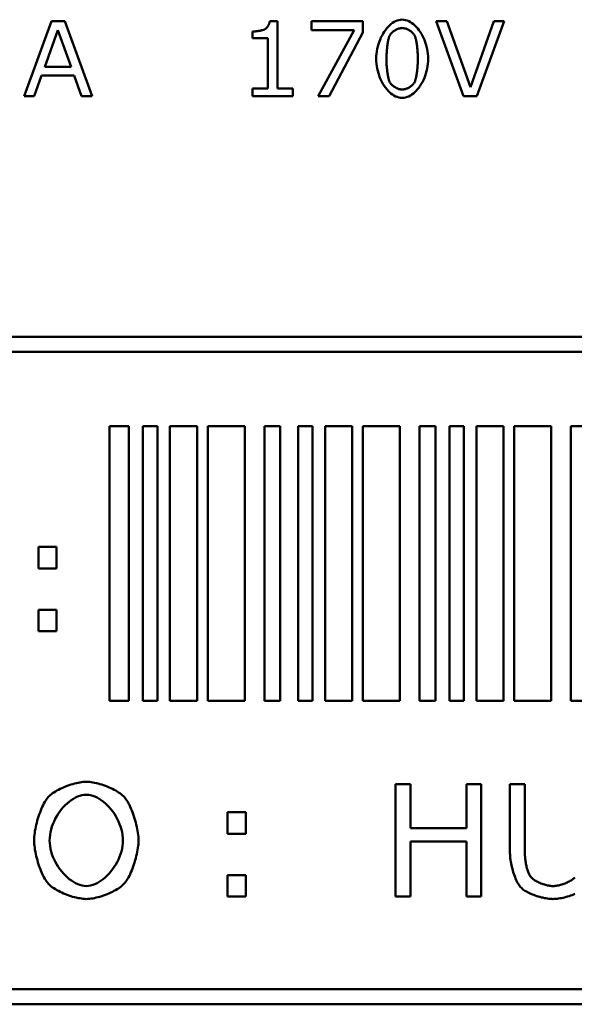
# Model space of a CAD drawing. Header units: millimetres. Extents: x 163 to 2699, y 224 to 730.
# Tile 117 of 168: x 752 to 760, y 470 to 483. Entities that reach past the tile are written whole.
import ezdxf

# ---------------------------------------------------------------- set-up
doc = ezdxf.new("R2010")
doc.units = ezdxf.units.MM
doc.layers.add('可見 (ISO)', color=7, linetype='Continuous', lineweight=50)

msp = doc.modelspace()

# ---------------------------------------------------------------- linework, layer by layer
at = {"layer": '可見 (ISO)'}
for p, q in [((752.31, 482.432), (752.674, 483.432)), ((752.674, 483.432), (752.852, 483.432)), ((752.852, 483.432), (753.216, 482.432)), ((755.586, 483.436), (755.691, 483.436)), ((755.691, 483.436), (755.691, 482.534)), ((756.145, 483.432), (756.829, 483.432)), ((756.145, 483.315), (756.145, 483.432)), ((756.829, 483.432), (756.829, 483.283)), ((757.807, 483.432), (757.948, 483.432)), ((758.171, 482.432), (757.807, 483.432)), ((757.948, 483.432), (758.263, 482.552)), ((758.263, 482.552), (758.577, 483.432)), ((758.713, 483.432), (758.349, 482.432)), ((758.577, 483.432), (758.713, 483.432)), ((752.76, 483.316), (752.584, 482.825)), ((752.936, 482.825), (752.76, 483.316)), ((755.354, 483.205), (755.354, 483.296)), ((756.713, 483.315), (756.145, 483.315)), ((756.233, 482.432), (756.713, 483.315)), ((756.829, 483.283), (756.377, 482.432)), ((755.562, 483.205), (755.354, 483.205)), ((755.562, 482.534), (755.562, 483.205)), ((752.584, 482.825), (752.936, 482.825)), ((752.542, 482.71), (752.445, 482.432)), ((752.977, 482.71), (752.542, 482.71)), ((753.075, 482.432), (752.977, 482.71)), ((755.354, 482.534), (755.562, 482.534)), ((755.354, 482.432), (755.354, 482.534)), ((755.691, 482.534), (755.895, 482.534)), ((755.895, 482.534), (755.895, 482.432)), ((752.445, 482.432), (752.31, 482.432)), ((753.216, 482.432), (753.075, 482.432)), ((755.895, 482.432), (755.354, 482.432)), ((756.377, 482.432), (756.233, 482.432)), ((758.349, 482.432), (758.171, 482.432)), ((742.428, 479.222), (773.428, 479.222)), ((773.428, 479.022), (742.428, 479.022)), ((753.447, 474.368), (753.447, 478.032)), ((753.447, 478.032), (753.708, 478.032)), ((753.708, 478.032), (753.708, 474.368)), ((753.895, 474.368), (753.895, 478.032)), ((753.895, 478.032), (754.089, 478.032)), ((754.089, 478.032), (754.089, 474.368)), ((754.254, 474.368), (754.254, 478.032)), ((754.254, 478.032), (754.617, 478.032)), ((754.617, 478.032), (754.617, 474.368)), ((754.758, 474.368), (754.758, 478.032)), ((754.758, 478.032), (755.252, 478.032)), ((755.252, 478.032), (755.252, 474.368)), ((755.516, 474.368), (755.516, 478.032)), ((755.516, 478.032), (755.727, 478.032)), ((755.727, 478.032), (755.727, 474.368)), ((755.964, 474.368), (755.964, 478.032)), ((755.964, 478.032), (756.158, 478.032)), ((756.158, 478.032), (756.158, 474.368)), ((756.324, 474.368), (756.324, 478.032)), ((756.324, 478.032), (756.687, 478.032)), ((756.687, 478.032), (756.687, 474.368)), ((756.828, 474.368), (756.828, 478.032)), ((756.828, 478.032), (757.321, 478.032)), ((757.321, 478.032), (757.321, 474.368)), ((757.585, 474.368), (757.585, 478.032)), ((757.585, 478.032), (757.797, 478.032)), ((757.797, 478.032), (757.797, 474.368)), ((757.984, 474.368), (757.984, 478.032)), ((757.984, 478.032), (758.177, 478.032)), ((758.177, 478.032), (758.177, 474.368)), ((758.343, 474.368), (758.343, 478.032)), ((758.343, 478.032), (758.706, 478.032)), ((758.706, 478.032), (758.706, 474.368)), ((758.847, 474.368), (758.847, 478.032)), ((758.847, 478.032), (759.34, 478.032)), ((759.34, 478.032), (759.34, 474.368)), ((759.604, 474.368), (759.604, 478.032)), ((759.604, 478.032), (759.816, 478.032)), ((752.502, 476.423), (752.743, 476.423)), ((752.502, 476.136), (752.502, 476.423)), ((752.743, 476.423), (752.743, 476.136)), ((752.743, 476.136), (752.502, 476.136)), ((752.502, 475.584), (752.743, 475.584)), ((752.502, 475.297), (752.502, 475.584)), ((752.743, 475.584), (752.743, 475.297)), ((752.743, 475.297), (752.502, 475.297)), ((753.708, 474.368), (753.447, 474.368)), ((754.089, 474.368), (753.895, 474.368)), ((754.617, 474.368), (754.254, 474.368)), ((755.252, 474.368), (754.758, 474.368)), ((755.727, 474.368), (755.516, 474.368)), ((756.158, 474.368), (755.964, 474.368)), ((756.687, 474.368), (756.324, 474.368)), ((757.321, 474.368), (756.828, 474.368)), ((757.797, 474.368), (757.585, 474.368)), ((758.177, 474.368), (757.984, 474.368)), ((758.706, 474.368), (758.343, 474.368)), ((759.34, 474.368), (758.847, 474.368)), ((759.816, 474.368), (759.604, 474.368)), ((757.263, 473.258), (757.463, 473.258)), ((757.263, 471.758), (757.263, 473.258)), ((757.463, 473.258), (757.463, 472.67)), ((758.21, 473.258), (758.409, 473.258)), ((758.21, 472.67), (758.21, 473.258)), ((758.409, 473.258), (758.409, 471.758)), ((758.79, 473.258), (758.99, 473.258)), ((758.79, 472.361), (758.79, 473.258)), ((758.99, 473.258), (758.99, 472.351)), ((755.024, 472.884), (755.265, 472.884)), ((755.024, 472.597), (755.024, 472.884)), ((755.265, 472.884), (755.265, 472.597)), ((757.463, 472.67), (758.21, 472.67)), ((755.265, 472.597), (755.024, 472.597)), ((757.463, 472.493), (757.463, 471.758)), ((758.21, 472.493), (757.463, 472.493)), ((758.21, 471.758), (758.21, 472.493)), ((755.024, 472.045), (755.265, 472.045)), ((755.024, 471.758), (755.024, 472.045)), ((755.265, 472.045), (755.265, 471.758)), ((755.265, 471.758), (755.024, 471.758)), ((757.463, 471.758), (757.263, 471.758)), ((758.409, 471.758), (758.21, 471.758)), ((788.428, 470.522), (742.428, 470.522)), ((788.428, 470.322), (742.428, 470.322))]:
    msp.add_line(p, q, dxfattribs=at)
at = {"layer": '可見 (ISO)', "flags": 128}
for points in [[(755.518, 483.324), (755.521, 483.326), (755.525, 483.329), (755.529, 483.332), (755.533, 483.335), (755.537, 483.338), (755.541, 483.342), (755.545, 483.346), (755.549, 483.35), (755.552, 483.355), (755.556, 483.36), (755.559, 483.365), (755.563, 483.37), (755.566, 483.375), (755.569, 483.38), (755.572, 483.386), (755.574, 483.391), (755.577, 483.397), (755.579, 483.402), (755.581, 483.408), (755.582, 483.413), (755.584, 483.419), (755.585, 483.425), (755.586, 483.43), (755.586, 483.436)], [(757.007, 482.932), (757.008, 482.965), (757.011, 482.998), (757.015, 483.031), (757.021, 483.063), (757.028, 483.095), (757.036, 483.126), (757.046, 483.156), (757.058, 483.186), (757.07, 483.214), (757.084, 483.242), (757.098, 483.268), (757.114, 483.293), (757.13, 483.316), (757.148, 483.339), (757.166, 483.359), (757.185, 483.378), (757.204, 483.395), (757.224, 483.41), (757.245, 483.423), (757.266, 483.434), (757.288, 483.442), (757.309, 483.448), (757.331, 483.452), (757.354, 483.454)], [(757.354, 483.454), (757.376, 483.452), (757.398, 483.448), (757.42, 483.442), (757.441, 483.433), (757.463, 483.422), (757.483, 483.409), (757.503, 483.394), (757.523, 483.377), (757.542, 483.358), (757.56, 483.337), (757.577, 483.315), (757.594, 483.291), (757.609, 483.266), (757.624, 483.24), (757.637, 483.213), (757.649, 483.184), (757.66, 483.155), (757.67, 483.125), (757.679, 483.094), (757.686, 483.062), (757.691, 483.03), (757.695, 482.998), (757.698, 482.966), (757.699, 482.933)], [(755.354, 483.296), (755.359, 483.296), (755.365, 483.296), (755.372, 483.297), (755.379, 483.297), (755.386, 483.298), (755.394, 483.298), (755.401, 483.299), (755.409, 483.3), (755.417, 483.301), (755.426, 483.302), (755.434, 483.303), (755.442, 483.305), (755.45, 483.306), (755.458, 483.307), (755.466, 483.309), (755.473, 483.31), (755.48, 483.312), (755.487, 483.314), (755.494, 483.315), (755.5, 483.317), (755.505, 483.319), (755.51, 483.32), (755.514, 483.322), (755.518, 483.324)], [(757.354, 483.343), (757.345, 483.342), (757.337, 483.342), (757.329, 483.34), (757.32, 483.338), (757.312, 483.336), (757.303, 483.334), (757.295, 483.331), (757.286, 483.327), (757.278, 483.323), (757.27, 483.319), (757.262, 483.315), (757.254, 483.31), (757.246, 483.305), (757.238, 483.299), (757.231, 483.294), (757.224, 483.288), (757.218, 483.282), (757.211, 483.276), (757.205, 483.27), (757.2, 483.264), (757.195, 483.257), (757.191, 483.251), (757.187, 483.244), (757.184, 483.237)], [(757.522, 483.238), (757.518, 483.245), (757.515, 483.251), (757.51, 483.258), (757.505, 483.264), (757.5, 483.27), (757.494, 483.276), (757.488, 483.283), (757.482, 483.288), (757.475, 483.294), (757.468, 483.3), (757.46, 483.305), (757.453, 483.31), (757.445, 483.315), (757.437, 483.319), (757.428, 483.323), (757.42, 483.327), (757.412, 483.331), (757.403, 483.334), (757.395, 483.336), (757.386, 483.338), (757.378, 483.34), (757.37, 483.342), (757.362, 483.342), (757.354, 483.343)], [(757.184, 483.237), (757.181, 483.231), (757.178, 483.223), (757.175, 483.214), (757.173, 483.204), (757.17, 483.193), (757.168, 483.182), (757.165, 483.17), (757.163, 483.157), (757.161, 483.144), (757.159, 483.13), (757.157, 483.116), (757.155, 483.102), (757.153, 483.087), (757.152, 483.072), (757.15, 483.057), (757.149, 483.043), (757.148, 483.028), (757.147, 483.013), (757.146, 482.998), (757.145, 482.984), (757.145, 482.97), (757.144, 482.957), (757.144, 482.944), (757.144, 482.932)], [(757.563, 482.933), (757.562, 482.946), (757.562, 482.959), (757.562, 482.973), (757.561, 482.988), (757.56, 483.002), (757.559, 483.017), (757.558, 483.031), (757.557, 483.046), (757.556, 483.061), (757.554, 483.076), (757.553, 483.09), (757.551, 483.104), (757.549, 483.119), (757.547, 483.132), (757.545, 483.146), (757.543, 483.159), (757.54, 483.171), (757.538, 483.183), (757.536, 483.194), (757.533, 483.204), (757.53, 483.214), (757.527, 483.223), (757.525, 483.231), (757.522, 483.238)], [(757.354, 482.411), (757.331, 482.412), (757.309, 482.416), (757.287, 482.423), (757.265, 482.431), (757.244, 482.442), (757.223, 482.455), (757.203, 482.47), (757.184, 482.487), (757.165, 482.506), (757.147, 482.526), (757.129, 482.549), (757.113, 482.572), (757.097, 482.597), (757.083, 482.623), (757.069, 482.651), (757.057, 482.679), (757.046, 482.708), (757.036, 482.739), (757.028, 482.77), (757.021, 482.801), (757.015, 482.833), (757.011, 482.866), (757.008, 482.899), (757.007, 482.932)], [(757.144, 482.932), (757.144, 482.919), (757.144, 482.905), (757.144, 482.891), (757.145, 482.877), (757.146, 482.863), (757.146, 482.848), (757.147, 482.834), (757.148, 482.819), (757.15, 482.805), (757.151, 482.79), (757.153, 482.776), (757.154, 482.762), (757.156, 482.749), (757.158, 482.735), (757.16, 482.722), (757.162, 482.71), (757.164, 482.697), (757.166, 482.686), (757.169, 482.675), (757.172, 482.664), (757.174, 482.655), (757.177, 482.646), (757.18, 482.637), (757.183, 482.63)], [(757.699, 482.933), (757.698, 482.899), (757.695, 482.866), (757.691, 482.833), (757.686, 482.801), (757.678, 482.769), (757.67, 482.738), (757.66, 482.707), (757.649, 482.678), (757.636, 482.649), (757.623, 482.622), (757.608, 482.596), (757.593, 482.571), (757.576, 482.547), (757.559, 482.526), (757.541, 482.505), (757.522, 482.487), (757.502, 482.47), (757.482, 482.455), (757.462, 482.442), (757.441, 482.431), (757.419, 482.423), (757.398, 482.416), (757.376, 482.412), (757.354, 482.411)], [(757.523, 482.627), (757.525, 482.635), (757.528, 482.643), (757.531, 482.652), (757.533, 482.662), (757.536, 482.672), (757.538, 482.684), (757.541, 482.696), (757.543, 482.708), (757.545, 482.721), (757.547, 482.734), (757.549, 482.748), (757.551, 482.762), (757.553, 482.776), (757.554, 482.79), (757.556, 482.805), (757.557, 482.82), (757.558, 482.834), (757.559, 482.849), (757.56, 482.864), (757.561, 482.878), (757.562, 482.892), (757.562, 482.906), (757.562, 482.92), (757.563, 482.933)], [(757.183, 482.63), (757.186, 482.623), (757.19, 482.617), (757.194, 482.61), (757.198, 482.604), (757.204, 482.597), (757.209, 482.591), (757.215, 482.585), (757.222, 482.579), (757.229, 482.573), (757.236, 482.567), (757.243, 482.562), (757.251, 482.556), (757.259, 482.552), (757.267, 482.547), (757.276, 482.543), (757.284, 482.539), (757.293, 482.535), (757.301, 482.532), (757.31, 482.529), (757.319, 482.527), (757.328, 482.525), (757.336, 482.523), (757.345, 482.522), (757.354, 482.522)], [(757.354, 482.522), (757.361, 482.522), (757.37, 482.523), (757.378, 482.525), (757.386, 482.526), (757.395, 482.529), (757.403, 482.531), (757.412, 482.534), (757.42, 482.538), (757.429, 482.542), (757.437, 482.546), (757.445, 482.55), (757.453, 482.555), (757.461, 482.56), (757.468, 482.565), (757.476, 482.571), (757.483, 482.577), (757.489, 482.583), (757.495, 482.589), (757.501, 482.595), (757.506, 482.601), (757.511, 482.608), (757.516, 482.614), (757.519, 482.621), (757.523, 482.627)], [(752.632, 473.087), (752.644, 473.099), (752.658, 473.111), (752.673, 473.124), (752.689, 473.136), (752.707, 473.148), (752.726, 473.16), (752.747, 473.172), (752.768, 473.183), (752.79, 473.194), (752.813, 473.205), (752.836, 473.215), (752.86, 473.225), (752.884, 473.235), (752.908, 473.243), (752.933, 473.252), (752.957, 473.259), (752.982, 473.266), (753.006, 473.272), (753.029, 473.277), (753.052, 473.282), (753.075, 473.285), (753.097, 473.288), (753.118, 473.289), (753.138, 473.29)], [(753.138, 473.29), (753.159, 473.289), (753.18, 473.288), (753.202, 473.285), (753.225, 473.282), (753.249, 473.277), (753.273, 473.272), (753.297, 473.266), (753.321, 473.259), (753.346, 473.252), (753.37, 473.243), (753.394, 473.235), (753.418, 473.225), (753.442, 473.215), (753.465, 473.205), (753.488, 473.194), (753.51, 473.183), (753.531, 473.172), (753.551, 473.16), (753.57, 473.148), (753.587, 473.136), (753.604, 473.124), (753.619, 473.111), (753.633, 473.099), (753.645, 473.087)], [(752.442, 472.508), (752.443, 472.531), (752.444, 472.556), (752.447, 472.581), (752.45, 472.607), (752.454, 472.634), (752.459, 472.661), (752.465, 472.688), (752.471, 472.716), (752.478, 472.744), (752.485, 472.772), (752.494, 472.8), (752.502, 472.827), (752.512, 472.854), (752.521, 472.88), (752.531, 472.906), (752.542, 472.931), (752.552, 472.955), (752.563, 472.978), (752.574, 473), (752.586, 473.02), (752.597, 473.04), (752.609, 473.057), (752.62, 473.073), (752.632, 473.087)], [(753.139, 473.117), (753.11, 473.116), (753.081, 473.111), (753.052, 473.103), (753.023, 473.093), (752.994, 473.079), (752.966, 473.063), (752.938, 473.045), (752.91, 473.024), (752.883, 473.002), (752.857, 472.977), (752.832, 472.95), (752.808, 472.922), (752.785, 472.893), (752.764, 472.861), (752.744, 472.829), (752.725, 472.796), (752.709, 472.761), (752.694, 472.726), (752.681, 472.691), (752.67, 472.654), (752.661, 472.618), (752.655, 472.581), (752.651, 472.544), (752.649, 472.508)], [(753.628, 472.508), (753.626, 472.544), (753.622, 472.581), (753.616, 472.618), (753.607, 472.654), (753.596, 472.691), (753.583, 472.726), (753.568, 472.761), (753.551, 472.796), (753.533, 472.829), (753.513, 472.861), (753.491, 472.893), (753.468, 472.922), (753.444, 472.95), (753.419, 472.977), (753.393, 473.002), (753.366, 473.024), (753.339, 473.045), (753.311, 473.063), (753.283, 473.079), (753.254, 473.093), (753.225, 473.103), (753.196, 473.111), (753.168, 473.116), (753.139, 473.117)], [(753.645, 473.087), (753.656, 473.073), (753.668, 473.058), (753.679, 473.04), (753.691, 473.022), (753.702, 473.001), (753.713, 472.98), (753.724, 472.957), (753.735, 472.933), (753.745, 472.908), (753.755, 472.882), (753.765, 472.856), (753.774, 472.829), (753.783, 472.801), (753.791, 472.774), (753.799, 472.746), (753.806, 472.718), (753.812, 472.69), (753.818, 472.662), (753.823, 472.635), (753.827, 472.608), (753.83, 472.582), (753.833, 472.556), (753.834, 472.531), (753.835, 472.508)], [(752.631, 471.931), (752.62, 471.944), (752.608, 471.96), (752.597, 471.977), (752.585, 471.996), (752.574, 472.016), (752.563, 472.037), (752.552, 472.06), (752.542, 472.084), (752.531, 472.108), (752.521, 472.134), (752.512, 472.16), (752.503, 472.187), (752.494, 472.214), (752.486, 472.242), (752.478, 472.27), (752.471, 472.298), (752.465, 472.325), (752.459, 472.353), (752.454, 472.38), (752.45, 472.407), (752.447, 472.433), (752.444, 472.459), (752.443, 472.484), (752.442, 472.508)], [(752.649, 472.508), (752.651, 472.471), (752.655, 472.434), (752.661, 472.397), (752.67, 472.36), (752.681, 472.324), (752.694, 472.288), (752.709, 472.253), (752.726, 472.219), (752.745, 472.185), (752.765, 472.153), (752.787, 472.122), (752.81, 472.093), (752.834, 472.065), (752.859, 472.038), (752.886, 472.014), (752.912, 471.991), (752.94, 471.971), (752.968, 471.953), (752.996, 471.937), (753.025, 471.924), (753.054, 471.913), (753.082, 471.905), (753.111, 471.901), (753.139, 471.899)], [(753.139, 471.899), (753.167, 471.901), (753.196, 471.905), (753.224, 471.913), (753.253, 471.924), (753.282, 471.937), (753.31, 471.953), (753.338, 471.971), (753.365, 471.991), (753.392, 472.014), (753.418, 472.038), (753.443, 472.065), (753.467, 472.093), (753.49, 472.122), (753.512, 472.153), (753.532, 472.185), (753.551, 472.219), (753.568, 472.253), (753.583, 472.288), (753.596, 472.324), (753.607, 472.36), (753.616, 472.397), (753.622, 472.434), (753.626, 472.471), (753.628, 472.508)], [(753.835, 472.508), (753.834, 472.484), (753.833, 472.459), (753.83, 472.434), (753.827, 472.407), (753.823, 472.381), (753.818, 472.353), (753.812, 472.326), (753.805, 472.298), (753.798, 472.27), (753.791, 472.242), (753.782, 472.214), (753.774, 472.187), (753.764, 472.16), (753.755, 472.133), (753.745, 472.108), (753.734, 472.083), (753.724, 472.059), (753.713, 472.036), (753.702, 472.015), (753.69, 471.995), (753.679, 471.976), (753.668, 471.959), (753.656, 471.944), (753.645, 471.931)], [(758.943, 471.873), (758.933, 471.884), (758.923, 471.897), (758.913, 471.911), (758.903, 471.926), (758.894, 471.943), (758.885, 471.961), (758.876, 471.979), (758.867, 471.999), (758.859, 472.019), (758.851, 472.04), (758.843, 472.062), (758.836, 472.084), (758.829, 472.107), (758.823, 472.13), (758.817, 472.154), (758.812, 472.177), (758.807, 472.201), (758.802, 472.224), (758.799, 472.248), (758.796, 472.271), (758.793, 472.294), (758.792, 472.317), (758.79, 472.339), (758.79, 472.361)], [(758.99, 472.351), (758.99, 472.336), (758.99, 472.32), (758.991, 472.305), (758.992, 472.289), (758.994, 472.273), (758.995, 472.258), (758.997, 472.242), (759, 472.227), (759.002, 472.212), (759.005, 472.197), (759.008, 472.182), (759.011, 472.167), (759.014, 472.153), (759.018, 472.139), (759.022, 472.126), (759.026, 472.113), (759.03, 472.1), (759.034, 472.088), (759.038, 472.077), (759.043, 472.067), (759.048, 472.057), (759.052, 472.047), (759.057, 472.039), (759.062, 472.031)], [(759.062, 472.031), (759.068, 472.023), (759.075, 472.015), (759.084, 472.007), (759.093, 471.999), (759.103, 471.991), (759.113, 471.983), (759.125, 471.975), (759.137, 471.968), (759.15, 471.96), (759.163, 471.953), (759.177, 471.947), (759.191, 471.94), (759.205, 471.934), (759.22, 471.929), (759.235, 471.923), (759.25, 471.919), (759.265, 471.914), (759.28, 471.91), (759.294, 471.907), (759.309, 471.904), (759.324, 471.902), (759.338, 471.9), (759.352, 471.899), (759.366, 471.899)], [(759.366, 471.899), (759.379, 471.899), (759.393, 471.9), (759.408, 471.902), (759.422, 471.904), (759.437, 471.907), (759.452, 471.91), (759.467, 471.914), (759.482, 471.918), (759.497, 471.923), (759.512, 471.928), (759.527, 471.934), (759.541, 471.94), (759.556, 471.946), (759.569, 471.953), (759.583, 471.96), (759.595, 471.967), (759.607, 471.975), (759.619, 471.982), (759.63, 471.99), (759.64, 471.998), (759.649, 472.006), (759.657, 472.015)], [(753.138, 471.726), (753.118, 471.727), (753.096, 471.728), (753.074, 471.731), (753.052, 471.735), (753.028, 471.739), (753.005, 471.744), (752.981, 471.75), (752.956, 471.757), (752.932, 471.765), (752.907, 471.773), (752.883, 471.782), (752.859, 471.791), (752.835, 471.801), (752.812, 471.812), (752.789, 471.823), (752.767, 471.834), (752.746, 471.845), (752.726, 471.857), (752.707, 471.869), (752.689, 471.881), (752.672, 471.894), (752.657, 471.906), (752.643, 471.918), (752.631, 471.931)], [(753.645, 471.931), (753.632, 471.918), (753.619, 471.905), (753.603, 471.893), (753.587, 471.88), (753.569, 471.868), (753.55, 471.856), (753.529, 471.844), (753.508, 471.833), (753.487, 471.821), (753.464, 471.811), (753.441, 471.8), (753.417, 471.79), (753.394, 471.781), (753.369, 471.772), (753.345, 471.764), (753.321, 471.757), (753.296, 471.75), (753.272, 471.744), (753.249, 471.739), (753.225, 471.734), (753.202, 471.731), (753.18, 471.728), (753.158, 471.727), (753.138, 471.726)], [(759.366, 471.726), (759.348, 471.727), (759.329, 471.728), (759.31, 471.73), (759.29, 471.732), (759.271, 471.735), (759.25, 471.739), (759.23, 471.744), (759.21, 471.748), (759.189, 471.754), (759.169, 471.76), (759.149, 471.766), (759.129, 471.773), (759.109, 471.78), (759.09, 471.787), (759.071, 471.795), (759.053, 471.803), (759.036, 471.811), (759.02, 471.82), (759.004, 471.829), (758.99, 471.837), (758.976, 471.846), (758.964, 471.855), (758.953, 471.864), (758.943, 471.873)], [(759.657, 471.793), (759.639, 471.786), (759.619, 471.778), (759.6, 471.771), (759.58, 471.765), (759.56, 471.759), (759.54, 471.753), (759.52, 471.748), (759.499, 471.743), (759.479, 471.739), (759.459, 471.735), (759.44, 471.732), (759.42, 471.73), (759.401, 471.728), (759.383, 471.727), (759.366, 471.726)]]:
    msp.add_lwpolyline(points, dxfattribs=at)

doc.saveas('drawing.dxf')
